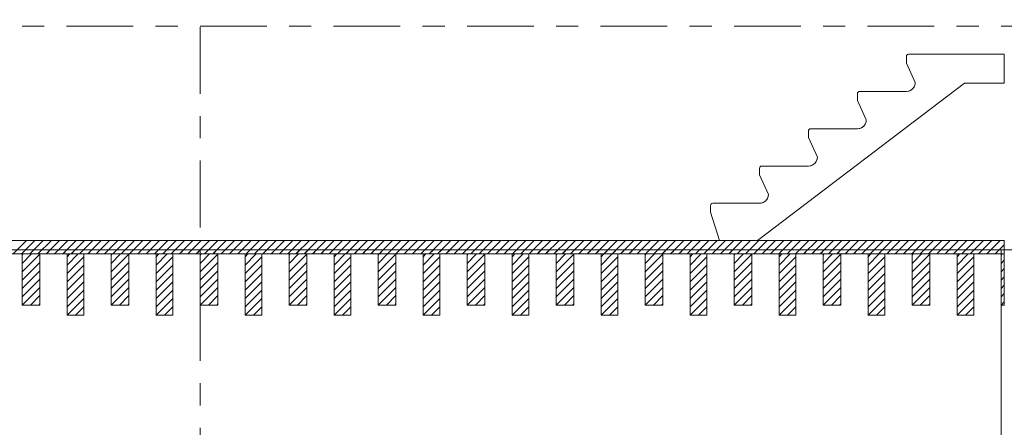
# Model space of a CAD drawing. Header units: millimetres. Extents: x -923 to -82, y -1402 to -808.
# Tile 8 of 109: x -847 to -803, y -1234 to -1215. Entities that reach past the tile are written whole.
import ezdxf

# ---------------------------------------------------------------- set-up
doc = ezdxf.new("R2010")
doc.units = ezdxf.units.MM
for name, pattern in [('XKITLINE00', [0]), ('XKITLINE01', [4, 1, -1, 1, -1]), ('XKITLINE03', [6, 3, -1, 1, -1])]:
    doc.linetypes.add(name, pattern=pattern)
doc.layers.add('Onderdeel', color=2, linetype='Continuous', lineweight=0)
doc.layers.add('Stramien', color=4, linetype='Continuous', lineweight=0)

msp = doc.modelspace()

# ---------------------------------------------------------------- linework, layer by layer
at = {"layer": 'Onderdeel', "linetype": 'XKITLINE00', "lineweight": 0}
for p, q in [((-806.971, -1216.961), (-807.01, -1216.969)), ((-806.971, -1216.961), (-802.671, -1216.961)), ((-802.671, -1216.961), (-802.671, -1216.961)), ((-802.671, -1216.961), (-802.671, -1218.261)), ((-802.671, -1218.261), (-802.671, -1216.961)), ((-807.064, -1217.023), (-807.071, -1217.061)), ((-807.071, -1217.361), (-807.071, -1217.061)), ((-806.671, -1218.236), (-807.071, -1217.361)), ((-804.463, -1218.261), (-813.755, -1225.336)), ((-804.463, -1218.261), (-813.755, -1225.336)), ((-806.671, -1218.236), (-806.679, -1218.314)), ((-802.671, -1218.261), (-804.463, -1218.261)), ((-802.671, -1218.261), (-802.671, -1218.261)), ((-809.264, -1218.698), (-809.271, -1218.736)), ((-809.271, -1219.036), (-809.271, -1218.736)), ((-809.171, -1218.636), (-809.21, -1218.644)), ((-809.171, -1218.636), (-807.071, -1218.636)), ((-806.993, -1218.629), (-807.071, -1218.636)), ((-808.871, -1219.911), (-809.271, -1219.036)), ((-808.871, -1219.911), (-808.879, -1219.989)), ((-811.464, -1220.373), (-811.471, -1220.411)), ((-811.471, -1220.711), (-811.471, -1220.411)), ((-811.371, -1220.311), (-811.41, -1220.319)), ((-811.371, -1220.311), (-809.271, -1220.311)), ((-809.193, -1220.304), (-809.271, -1220.311)), ((-811.071, -1221.586), (-811.471, -1220.711)), ((-811.071, -1221.586), (-811.079, -1221.664)), ((-813.664, -1222.048), (-813.671, -1222.086)), ((-813.671, -1222.386), (-813.671, -1222.086)), ((-813.571, -1221.986), (-813.61, -1221.994)), ((-813.571, -1221.986), (-811.471, -1221.986)), ((-811.393, -1221.979), (-811.471, -1221.986)), ((-813.271, -1223.261), (-813.671, -1222.386)), ((-813.271, -1223.261), (-813.279, -1223.339)), ((-815.864, -1223.723), (-815.871, -1223.761)), ((-815.871, -1224.061), (-815.871, -1223.761)), ((-815.771, -1223.661), (-815.81, -1223.669)), ((-815.771, -1223.661), (-813.671, -1223.661)), ((-813.593, -1223.654), (-813.671, -1223.661)), ((-815.471, -1225.336), (-815.871, -1224.061)), ((-858.818, -1225.336), (-802.669, -1225.336)), ((-847.222, -1225.936), (-846.622, -1225.336)), ((-846.848, -1225.936), (-846.248, -1225.336)), ((-846.474, -1225.936), (-845.874, -1225.336)), ((-846.1, -1225.936), (-845.5, -1225.336)), ((-845.726, -1225.936), (-845.126, -1225.336)), ((-845.352, -1225.936), (-844.752, -1225.336)), ((-844.978, -1225.936), (-844.378, -1225.336)), ((-844.604, -1225.936), (-844.004, -1225.336)), ((-844.23, -1225.936), (-843.63, -1225.336)), ((-843.856, -1225.936), (-843.256, -1225.336)), ((-843.482, -1225.936), (-842.882, -1225.336)), ((-843.108, -1225.936), (-842.508, -1225.336)), ((-842.734, -1225.936), (-842.134, -1225.336)), ((-842.36, -1225.936), (-841.76, -1225.336)), ((-841.986, -1225.936), (-841.386, -1225.336)), ((-841.611, -1225.936), (-841.011, -1225.336)), ((-841.237, -1225.936), (-840.637, -1225.336)), ((-840.863, -1225.936), (-840.263, -1225.336)), ((-840.489, -1225.936), (-839.889, -1225.336)), ((-840.115, -1225.936), (-839.515, -1225.336)), ((-839.741, -1225.936), (-839.141, -1225.336)), ((-839.367, -1225.936), (-838.767, -1225.336)), ((-838.993, -1225.936), (-838.393, -1225.336)), ((-838.619, -1225.936), (-838.019, -1225.336)), ((-838.245, -1225.936), (-837.645, -1225.336)), ((-837.871, -1225.936), (-837.271, -1225.336)), ((-837.497, -1225.936), (-836.897, -1225.336)), ((-837.123, -1225.936), (-836.523, -1225.336)), ((-836.749, -1225.936), (-836.149, -1225.336)), ((-836.375, -1225.936), (-835.775, -1225.336)), ((-836.001, -1225.936), (-835.401, -1225.336)), ((-835.627, -1225.936), (-835.027, -1225.336)), ((-835.252, -1225.936), (-834.652, -1225.336)), ((-834.878, -1225.936), (-834.278, -1225.336)), ((-834.504, -1225.936), (-833.904, -1225.336)), ((-834.13, -1225.936), (-833.53, -1225.336)), ((-833.756, -1225.936), (-833.156, -1225.336)), ((-833.382, -1225.936), (-832.782, -1225.336)), ((-833.008, -1225.936), (-832.408, -1225.336)), ((-832.634, -1225.936), (-832.034, -1225.336)), ((-832.26, -1225.936), (-831.66, -1225.336)), ((-831.886, -1225.936), (-831.286, -1225.336)), ((-831.512, -1225.936), (-830.912, -1225.336)), ((-831.138, -1225.936), (-830.538, -1225.336)), ((-830.764, -1225.936), (-830.164, -1225.336)), ((-830.39, -1225.936), (-829.79, -1225.336)), ((-830.016, -1225.936), (-829.416, -1225.336)), ((-829.642, -1225.936), (-829.042, -1225.336)), ((-829.268, -1225.936), (-828.668, -1225.336)), ((-828.893, -1225.936), (-828.293, -1225.336)), ((-828.519, -1225.936), (-827.919, -1225.336)), ((-828.145, -1225.936), (-827.545, -1225.336)), ((-827.771, -1225.936), (-827.171, -1225.336)), ((-827.397, -1225.936), (-826.797, -1225.336)), ((-827.023, -1225.936), (-826.423, -1225.336)), ((-826.649, -1225.936), (-826.049, -1225.336)), ((-826.275, -1225.936), (-825.675, -1225.336)), ((-825.901, -1225.936), (-825.301, -1225.336)), ((-825.527, -1225.936), (-824.927, -1225.336)), ((-825.153, -1225.936), (-824.553, -1225.336)), ((-824.779, -1225.936), (-824.179, -1225.336)), ((-824.405, -1225.936), (-823.805, -1225.336)), ((-824.031, -1225.936), (-823.431, -1225.336)), ((-823.657, -1225.936), (-823.057, -1225.336)), ((-823.283, -1225.936), (-822.683, -1225.336)), ((-822.908, -1225.936), (-822.308, -1225.336)), ((-822.534, -1225.936), (-821.934, -1225.336)), ((-822.16, -1225.936), (-821.56, -1225.336)), ((-821.786, -1225.936), (-821.186, -1225.336)), ((-821.412, -1225.936), (-820.812, -1225.336)), ((-821.038, -1225.936), (-820.438, -1225.336)), ((-820.664, -1225.936), (-820.064, -1225.336)), ((-820.29, -1225.936), (-819.69, -1225.336)), ((-819.916, -1225.936), (-819.316, -1225.336)), ((-819.542, -1225.936), (-818.942, -1225.336)), ((-819.168, -1225.936), (-818.568, -1225.336)), ((-818.794, -1225.936), (-818.194, -1225.336)), ((-818.42, -1225.936), (-817.82, -1225.336)), ((-818.046, -1225.936), (-817.446, -1225.336)), ((-817.672, -1225.936), (-817.072, -1225.336)), ((-817.298, -1225.936), (-816.698, -1225.336)), ((-816.924, -1225.936), (-816.324, -1225.336)), ((-816.549, -1225.936), (-815.949, -1225.336)), ((-816.175, -1225.936), (-815.575, -1225.336)), ((-815.801, -1225.936), (-815.201, -1225.336)), ((-813.755, -1225.336), (-815.471, -1225.336)), ((-815.427, -1225.936), (-814.827, -1225.336)), ((-815.053, -1225.936), (-814.453, -1225.336)), ((-814.679, -1225.936), (-814.079, -1225.336)), ((-814.305, -1225.936), (-813.705, -1225.336)), ((-813.931, -1225.936), (-813.331, -1225.336)), ((-813.557, -1225.936), (-812.957, -1225.336)), ((-813.183, -1225.936), (-812.583, -1225.336)), ((-812.809, -1225.936), (-812.209, -1225.336)), ((-812.435, -1225.936), (-811.835, -1225.336)), ((-812.061, -1225.936), (-811.461, -1225.336)), ((-811.687, -1225.936), (-811.087, -1225.336)), ((-811.313, -1225.936), (-810.713, -1225.336)), ((-810.939, -1225.936), (-810.339, -1225.336)), ((-810.565, -1225.936), (-809.965, -1225.336)), ((-810.19, -1225.936), (-809.59, -1225.336)), ((-809.816, -1225.936), (-809.216, -1225.336)), ((-809.442, -1225.936), (-808.842, -1225.336)), ((-809.068, -1225.936), (-808.468, -1225.336)), ((-808.694, -1225.936), (-808.094, -1225.336)), ((-808.32, -1225.936), (-807.72, -1225.336)), ((-807.946, -1225.936), (-807.346, -1225.336)), ((-807.572, -1225.936), (-806.972, -1225.336)), ((-807.198, -1225.936), (-806.598, -1225.336)), ((-806.824, -1225.936), (-806.224, -1225.336)), ((-806.45, -1225.936), (-805.85, -1225.336)), ((-806.076, -1225.936), (-805.476, -1225.336)), ((-805.702, -1225.936), (-805.102, -1225.336)), ((-805.328, -1225.936), (-804.728, -1225.336)), ((-804.954, -1225.936), (-804.354, -1225.336)), ((-804.58, -1225.936), (-803.98, -1225.336)), ((-804.206, -1225.936), (-803.606, -1225.336)), ((-803.831, -1225.936), (-803.231, -1225.336)), ((-803.457, -1225.936), (-802.857, -1225.336)), ((-802.669, -1225.336), (-802.667, -1225.336)), ((-802.669, -1225.336), (-802.669, -1225.336)), ((-802.669, -1225.336), (-802.669, -1225.936)), ((-802.669, -1225.756), (-858.817, -1225.756)), ((-846.847, -1225.936), (-846.716, -1225.805)), ((-846.473, -1225.936), (-846.348, -1225.811)), ((-846.099, -1225.936), (-845.98, -1225.818)), ((-845.725, -1225.936), (-845.613, -1225.824)), ((-841.089, -1225.789), (-841.056, -1225.756)), ((-840.739, -1225.813), (-840.682, -1225.756)), ((-840.38, -1225.828), (-840.308, -1225.756)), ((-840.018, -1225.84), (-839.934, -1225.756)), ((-839.653, -1225.849), (-839.56, -1225.756)), ((-839.288, -1225.858), (-839.186, -1225.756)), ((-838.921, -1225.865), (-838.812, -1225.756)), ((-838.554, -1225.872), (-838.438, -1225.756)), ((-838.187, -1225.879), (-838.064, -1225.756)), ((-837.819, -1225.885), (-837.69, -1225.756)), ((-837.451, -1225.891), (-837.316, -1225.756)), ((-837.082, -1225.897), (-836.942, -1225.756)), ((-836.714, -1225.903), (-836.568, -1225.756)), ((-836.344, -1225.907), (-836.194, -1225.756)), ((-835.972, -1225.909), (-835.82, -1225.756)), ((-835.6, -1225.91), (-835.446, -1225.756)), ((-835.227, -1225.912), (-835.072, -1225.756)), ((-834.855, -1225.914), (-834.697, -1225.756)), ((-834.482, -1225.915), (-834.323, -1225.756)), ((-834.11, -1225.917), (-833.949, -1225.756)), ((-833.737, -1225.918), (-833.575, -1225.756)), ((-833.365, -1225.92), (-833.201, -1225.756)), ((-832.992, -1225.921), (-832.827, -1225.756)), ((-832.62, -1225.923), (-832.453, -1225.756)), ((-832.247, -1225.924), (-832.079, -1225.756)), ((-831.875, -1225.926), (-831.705, -1225.756)), ((-831.502, -1225.928), (-831.331, -1225.756)), ((-831.13, -1225.929), (-830.957, -1225.756)), ((-830.757, -1225.931), (-830.583, -1225.756)), ((-830.384, -1225.932), (-830.209, -1225.756)), ((-830.012, -1225.934), (-829.835, -1225.756)), ((-829.639, -1225.935), (-829.461, -1225.756)), ((-829.267, -1225.936), (-829.087, -1225.757)), ((-828.892, -1225.936), (-828.714, -1225.758)), ((-828.518, -1225.936), (-828.342, -1225.76)), ((-828.144, -1225.936), (-827.969, -1225.761)), ((-827.77, -1225.936), (-827.597, -1225.763)), ((-827.396, -1225.936), (-827.224, -1225.764)), ((-827.022, -1225.936), (-826.852, -1225.766)), ((-826.648, -1225.936), (-826.479, -1225.767)), ((-826.274, -1225.936), (-826.106, -1225.769)), ((-825.9, -1225.936), (-825.734, -1225.77)), ((-825.526, -1225.936), (-825.361, -1225.772)), ((-825.152, -1225.936), (-824.989, -1225.773)), ((-824.778, -1225.936), (-824.616, -1225.775)), ((-824.404, -1225.936), (-824.244, -1225.777)), ((-824.03, -1225.936), (-823.871, -1225.778)), ((-823.656, -1225.936), (-823.499, -1225.78)), ((-823.282, -1225.936), (-823.127, -1225.781)), ((-822.908, -1225.936), (-822.754, -1225.783)), ((-822.533, -1225.936), (-822.382, -1225.784)), ((-822.159, -1225.936), (-822.009, -1225.786)), ((-821.785, -1225.936), (-821.637, -1225.788)), ((-821.411, -1225.936), (-821.264, -1225.789)), ((-821.037, -1225.936), (-820.892, -1225.791)), ((-820.663, -1225.936), (-820.519, -1225.793)), ((-820.289, -1225.936), (-820.147, -1225.794)), ((-819.915, -1225.936), (-819.775, -1225.796)), ((-819.541, -1225.936), (-819.402, -1225.798)), ((-819.167, -1225.936), (-819.03, -1225.799)), ((-818.793, -1225.936), (-818.658, -1225.801)), ((-818.419, -1225.936), (-818.285, -1225.803)), ((-818.045, -1225.936), (-817.913, -1225.805)), ((-817.671, -1225.936), (-817.541, -1225.806)), ((-817.297, -1225.936), (-817.168, -1225.808)), ((-816.923, -1225.936), (-816.796, -1225.81)), ((-816.549, -1225.936), (-816.424, -1225.812)), ((-816.174, -1225.936), (-816.052, -1225.814)), ((-815.8, -1225.936), (-815.679, -1225.815)), ((-815.426, -1225.936), (-815.307, -1225.817)), ((-815.052, -1225.936), (-814.935, -1225.819)), ((-814.678, -1225.936), (-814.563, -1225.821)), ((-814.304, -1225.936), (-814.191, -1225.823)), ((-813.93, -1225.936), (-813.819, -1225.825)), ((-813.556, -1225.936), (-813.447, -1225.827)), ((-803.083, -1225.936), (-802.669, -1225.522)), ((-802.669, -1225.756), (-802.667, -1225.756)), ((-802.669, -1225.936), (-802.669, -1225.756)), ((-802.669, -1225.936), (-858.818, -1225.936)), ((-858.817, -1225.936), (-802.669, -1225.936)), ((-846.817, -1226.366), (-846.388, -1225.936)), ((-846.817, -1225.992), (-846.762, -1225.936)), ((-846.817, -1228.236), (-846.817, -1225.936)), ((-846.817, -1225.936), (-846.017, -1225.936)), ((-846.817, -1226.74), (-846.017, -1225.94)), ((-846.017, -1228.236), (-846.017, -1225.936)), ((-845.351, -1225.936), (-845.246, -1225.832)), ((-844.977, -1225.936), (-844.88, -1225.84)), ((-844.794, -1226.442), (-844.288, -1225.936)), ((-844.794, -1226.068), (-844.662, -1225.936)), ((-844.794, -1228.686), (-844.794, -1225.936)), ((-844.794, -1225.936), (-844.044, -1225.936)), ((-844.794, -1226.816), (-844.044, -1226.066)), ((-844.603, -1225.936), (-844.515, -1225.849)), ((-844.229, -1225.936), (-844.152, -1225.859)), ((-844.044, -1228.686), (-844.044, -1225.936)), ((-843.855, -1225.936), (-843.791, -1225.873)), ((-843.481, -1225.936), (-843.437, -1225.892)), ((-843.107, -1225.936), (-843.095, -1225.924)), ((-842.817, -1226.366), (-842.388, -1225.936)), ((-842.817, -1225.992), (-842.762, -1225.936)), ((-842.817, -1228.236), (-842.817, -1225.936)), ((-842.817, -1225.936), (-842.017, -1225.936)), ((-842.817, -1226.74), (-842.017, -1225.94)), ((-842.017, -1228.236), (-842.017, -1225.936)), ((-840.794, -1226.442), (-840.288, -1225.936)), ((-840.794, -1226.068), (-840.662, -1225.936)), ((-840.794, -1228.686), (-840.794, -1225.936)), ((-840.794, -1225.936), (-840.044, -1225.936)), ((-840.794, -1226.816), (-840.044, -1226.066)), ((-840.044, -1228.686), (-840.044, -1225.936)), ((-838.817, -1226.366), (-838.388, -1225.936)), ((-838.817, -1225.992), (-838.762, -1225.936)), ((-838.817, -1228.236), (-838.817, -1225.936)), ((-838.817, -1225.936), (-838.017, -1225.936)), ((-838.817, -1226.74), (-838.017, -1225.94)), ((-838.017, -1228.236), (-838.017, -1225.936)), ((-836.794, -1226.442), (-836.288, -1225.936)), ((-836.794, -1226.068), (-836.662, -1225.936)), ((-836.794, -1228.686), (-836.794, -1225.936)), ((-836.794, -1225.936), (-836.044, -1225.936)), ((-836.794, -1226.816), (-836.044, -1226.066)), ((-836.044, -1228.686), (-836.044, -1225.936)), ((-834.817, -1226.366), (-834.388, -1225.936)), ((-834.817, -1225.992), (-834.762, -1225.936)), ((-834.817, -1228.236), (-834.817, -1225.936)), ((-834.817, -1225.936), (-834.017, -1225.936)), ((-834.817, -1226.74), (-834.017, -1225.94)), ((-834.017, -1228.236), (-834.017, -1225.936)), ((-832.794, -1226.442), (-832.288, -1225.936)), ((-832.794, -1226.068), (-832.662, -1225.936)), ((-832.794, -1228.686), (-832.794, -1225.936)), ((-832.794, -1225.936), (-832.044, -1225.936)), ((-832.794, -1226.816), (-832.044, -1226.066)), ((-832.044, -1228.686), (-832.044, -1225.936)), ((-830.817, -1226.366), (-830.388, -1225.936)), ((-830.817, -1225.992), (-830.762, -1225.936)), ((-830.817, -1228.236), (-830.817, -1225.936)), ((-830.817, -1225.936), (-830.017, -1225.936)), ((-830.817, -1226.74), (-830.017, -1225.94)), ((-830.017, -1228.236), (-830.017, -1225.936)), ((-828.794, -1226.442), (-828.288, -1225.936)), ((-828.794, -1226.068), (-828.662, -1225.936)), ((-828.794, -1228.686), (-828.794, -1225.936)), ((-828.794, -1225.936), (-828.044, -1225.936)), ((-828.794, -1226.816), (-828.044, -1226.066)), ((-828.044, -1228.686), (-828.044, -1225.936)), ((-826.817, -1226.366), (-826.388, -1225.936)), ((-826.817, -1225.992), (-826.762, -1225.936)), ((-826.817, -1228.236), (-826.817, -1225.936)), ((-826.817, -1225.936), (-826.017, -1225.936)), ((-826.817, -1226.74), (-826.017, -1225.94)), ((-826.017, -1228.236), (-826.017, -1225.936)), ((-824.794, -1226.442), (-824.288, -1225.936)), ((-824.794, -1226.068), (-824.662, -1225.936)), ((-824.794, -1228.686), (-824.794, -1225.936)), ((-824.794, -1225.936), (-824.044, -1225.936)), ((-824.794, -1226.816), (-824.044, -1226.066)), ((-824.044, -1228.686), (-824.044, -1225.936)), ((-822.817, -1226.366), (-822.388, -1225.936)), ((-822.817, -1225.992), (-822.762, -1225.936)), ((-822.817, -1228.236), (-822.817, -1225.936)), ((-822.817, -1225.936), (-822.017, -1225.936)), ((-822.817, -1226.74), (-822.017, -1225.94)), ((-822.017, -1228.236), (-822.017, -1225.936)), ((-820.794, -1226.442), (-820.288, -1225.936)), ((-820.794, -1226.068), (-820.662, -1225.936)), ((-820.794, -1228.686), (-820.794, -1225.936)), ((-820.794, -1225.936), (-820.044, -1225.936)), ((-820.794, -1226.816), (-820.044, -1226.066)), ((-820.044, -1228.686), (-820.044, -1225.936)), ((-818.817, -1226.366), (-818.388, -1225.936)), ((-818.817, -1225.992), (-818.762, -1225.936)), ((-818.817, -1228.236), (-818.817, -1225.936)), ((-818.817, -1225.936), (-818.017, -1225.936)), ((-818.817, -1226.74), (-818.017, -1225.94)), ((-818.017, -1228.236), (-818.017, -1225.936)), ((-816.794, -1226.442), (-816.288, -1225.936)), ((-816.794, -1226.068), (-816.662, -1225.936)), ((-816.794, -1228.686), (-816.794, -1225.936)), ((-816.794, -1225.936), (-816.044, -1225.936)), ((-816.794, -1226.816), (-816.044, -1226.066)), ((-816.044, -1228.686), (-816.044, -1225.936)), ((-814.817, -1226.366), (-814.388, -1225.936)), ((-814.817, -1225.992), (-814.762, -1225.936)), ((-814.817, -1228.236), (-814.817, -1225.936)), ((-814.817, -1225.936), (-814.017, -1225.936)), ((-814.817, -1226.74), (-814.017, -1225.94)), ((-814.017, -1228.236), (-814.017, -1225.936)), ((-813.182, -1225.936), (-813.075, -1225.83)), ((-812.808, -1225.936), (-812.703, -1225.832)), ((-812.794, -1226.442), (-812.288, -1225.936)), ((-812.794, -1226.068), (-812.662, -1225.936)), ((-812.794, -1228.686), (-812.794, -1225.936)), ((-812.794, -1225.936), (-812.044, -1225.936)), ((-812.794, -1226.816), (-812.044, -1226.066)), ((-812.434, -1225.936), (-812.332, -1225.834)), ((-812.06, -1225.936), (-811.96, -1225.836)), ((-812.044, -1228.686), (-812.044, -1225.936)), ((-811.686, -1225.936), (-811.588, -1225.839)), ((-811.312, -1225.936), (-811.217, -1225.841)), ((-810.938, -1225.936), (-810.845, -1225.844)), ((-810.817, -1226.366), (-810.388, -1225.936)), ((-810.817, -1225.992), (-810.762, -1225.936)), ((-810.817, -1228.236), (-810.817, -1225.936)), ((-810.817, -1225.936), (-810.017, -1225.936)), ((-810.817, -1226.74), (-810.017, -1225.94)), ((-810.564, -1225.936), (-810.474, -1225.847)), ((-810.19, -1225.936), (-810.103, -1225.849)), ((-810.017, -1228.236), (-810.017, -1225.936)), ((-809.815, -1225.936), (-809.731, -1225.852)), ((-809.441, -1225.936), (-809.361, -1225.856)), ((-809.067, -1225.936), (-808.99, -1225.859)), ((-808.794, -1226.442), (-808.288, -1225.936)), ((-808.794, -1226.068), (-808.662, -1225.936)), ((-808.794, -1228.686), (-808.794, -1225.936)), ((-808.794, -1225.936), (-808.044, -1225.936)), ((-808.794, -1226.816), (-808.044, -1226.066)), ((-808.693, -1225.936), (-808.619, -1225.862)), ((-808.319, -1225.936), (-808.249, -1225.866)), ((-808.044, -1228.686), (-808.044, -1225.936)), ((-807.945, -1225.936), (-807.879, -1225.87)), ((-807.571, -1225.936), (-807.51, -1225.875)), ((-807.197, -1225.936), (-807.141, -1225.88)), ((-806.823, -1225.936), (-806.772, -1225.886)), ((-806.817, -1226.366), (-806.388, -1225.936)), ((-806.817, -1225.992), (-806.762, -1225.936)), ((-806.817, -1228.236), (-806.817, -1225.936)), ((-806.817, -1225.936), (-806.017, -1225.936)), ((-806.817, -1226.74), (-806.017, -1225.94)), ((-806.449, -1225.936), (-806.405, -1225.892)), ((-806.075, -1225.936), (-806.038, -1225.9)), ((-806.017, -1228.236), (-806.017, -1225.936)), ((-805.701, -1225.936), (-805.673, -1225.909)), ((-805.327, -1225.936), (-805.31, -1225.919)), ((-804.953, -1225.936), (-804.949, -1225.933)), ((-804.794, -1226.442), (-804.288, -1225.936)), ((-804.794, -1226.068), (-804.662, -1225.936)), ((-804.794, -1228.686), (-804.794, -1225.936)), ((-804.794, -1225.936), (-804.044, -1225.936)), ((-804.794, -1226.816), (-804.044, -1226.066)), ((-804.044, -1228.686), (-804.044, -1225.936)), ((-802.817, -1225.992), (-802.762, -1225.936)), ((-802.817, -1225.936), (-802.669, -1225.936)), ((-802.817, -1228.236), (-802.817, -1225.936)), ((-802.817, -1226.366), (-802.669, -1226.218)), ((-802.669, -1225.936), (-802.669, -1225.936)), ((-802.669, -1225.936), (-802.667, -1225.936)), ((-802.669, -1228.236), (-802.669, -1225.936)), ((-802.669, -1225.936), (-802.667, -1225.936)), ((-846.817, -1227.114), (-846.017, -1226.314)), ((-846.817, -1227.488), (-846.017, -1226.688)), ((-844.794, -1227.19), (-844.044, -1226.44)), ((-842.817, -1227.114), (-842.017, -1226.314)), ((-842.817, -1227.488), (-842.017, -1226.688)), ((-840.794, -1227.19), (-840.044, -1226.44)), ((-838.817, -1227.114), (-838.017, -1226.314)), ((-838.817, -1227.488), (-838.017, -1226.688)), ((-836.794, -1227.19), (-836.044, -1226.44)), ((-834.817, -1227.114), (-834.017, -1226.314)), ((-834.817, -1227.488), (-834.017, -1226.688)), ((-832.794, -1227.19), (-832.044, -1226.44)), ((-830.817, -1227.114), (-830.017, -1226.314)), ((-830.817, -1227.488), (-830.017, -1226.688)), ((-828.794, -1227.19), (-828.044, -1226.44)), ((-826.817, -1227.114), (-826.017, -1226.314)), ((-826.817, -1227.488), (-826.017, -1226.688)), ((-824.794, -1227.19), (-824.044, -1226.44)), ((-822.817, -1227.114), (-822.017, -1226.314)), ((-822.817, -1227.488), (-822.017, -1226.688)), ((-820.794, -1227.19), (-820.044, -1226.44)), ((-818.817, -1227.114), (-818.017, -1226.314)), ((-818.817, -1227.488), (-818.017, -1226.688)), ((-816.794, -1227.19), (-816.044, -1226.44)), ((-814.817, -1227.114), (-814.017, -1226.314)), ((-814.817, -1227.488), (-814.017, -1226.688)), ((-812.794, -1227.19), (-812.044, -1226.44)), ((-810.817, -1227.114), (-810.017, -1226.314)), ((-810.817, -1227.488), (-810.017, -1226.688)), ((-808.794, -1227.19), (-808.044, -1226.44)), ((-806.817, -1227.114), (-806.017, -1226.314)), ((-806.817, -1227.488), (-806.017, -1226.688)), ((-804.794, -1227.19), (-804.044, -1226.44)), ((-802.817, -1226.74), (-802.669, -1226.592)), ((-846.817, -1227.862), (-846.017, -1227.062)), ((-844.794, -1227.564), (-844.044, -1226.814)), ((-842.817, -1227.862), (-842.017, -1227.062)), ((-840.794, -1227.564), (-840.044, -1226.814)), ((-838.817, -1227.862), (-838.017, -1227.062)), ((-836.794, -1227.564), (-836.044, -1226.814)), ((-834.817, -1227.862), (-834.017, -1227.062)), ((-832.794, -1227.564), (-832.044, -1226.814)), ((-830.817, -1227.862), (-830.017, -1227.062)), ((-828.794, -1227.564), (-828.044, -1226.814)), ((-826.817, -1227.862), (-826.017, -1227.062)), ((-824.794, -1227.564), (-824.044, -1226.814)), ((-822.817, -1227.862), (-822.017, -1227.062)), ((-820.794, -1227.564), (-820.044, -1226.814)), ((-818.817, -1227.862), (-818.017, -1227.062)), ((-816.794, -1227.564), (-816.044, -1226.814)), ((-814.817, -1227.862), (-814.017, -1227.062)), ((-812.794, -1227.564), (-812.044, -1226.814)), ((-810.817, -1227.862), (-810.017, -1227.062)), ((-808.794, -1227.564), (-808.044, -1226.814)), ((-806.817, -1227.862), (-806.017, -1227.062)), ((-804.794, -1227.564), (-804.044, -1226.814)), ((-802.817, -1227.114), (-802.669, -1226.966)), ((-846.817, -1228.236), (-846.017, -1227.436)), ((-844.794, -1227.938), (-844.044, -1227.188)), ((-844.794, -1228.312), (-844.044, -1227.562)), ((-842.817, -1228.236), (-842.017, -1227.436)), ((-840.794, -1227.938), (-840.044, -1227.188)), ((-840.794, -1228.312), (-840.044, -1227.562)), ((-838.817, -1228.236), (-838.017, -1227.436)), ((-836.794, -1227.938), (-836.044, -1227.188)), ((-836.794, -1228.312), (-836.044, -1227.562)), ((-834.817, -1228.236), (-834.017, -1227.436)), ((-832.794, -1227.938), (-832.044, -1227.188)), ((-832.794, -1228.312), (-832.044, -1227.562)), ((-830.817, -1228.236), (-830.017, -1227.436)), ((-828.794, -1227.938), (-828.044, -1227.188)), ((-828.794, -1228.312), (-828.044, -1227.562)), ((-826.817, -1228.236), (-826.017, -1227.436)), ((-824.794, -1227.938), (-824.044, -1227.188)), ((-824.794, -1228.312), (-824.044, -1227.562)), ((-822.817, -1228.236), (-822.017, -1227.436)), ((-820.794, -1227.938), (-820.044, -1227.188)), ((-820.794, -1228.312), (-820.044, -1227.562)), ((-818.817, -1228.236), (-818.017, -1227.436)), ((-816.794, -1227.938), (-816.044, -1227.188)), ((-816.794, -1228.312), (-816.044, -1227.562)), ((-814.817, -1228.236), (-814.017, -1227.436)), ((-812.794, -1227.938), (-812.044, -1227.188)), ((-812.794, -1228.312), (-812.044, -1227.562)), ((-810.817, -1228.236), (-810.017, -1227.436)), ((-808.794, -1227.938), (-808.044, -1227.188)), ((-808.794, -1228.312), (-808.044, -1227.562)), ((-806.817, -1228.236), (-806.017, -1227.436)), ((-804.794, -1227.938), (-804.044, -1227.188)), ((-804.794, -1228.312), (-804.044, -1227.562)), ((-802.817, -1227.488), (-802.669, -1227.34)), ((-846.443, -1228.236), (-846.017, -1227.81)), ((-844.794, -1228.686), (-844.044, -1227.936)), ((-842.443, -1228.236), (-842.017, -1227.81)), ((-840.794, -1228.686), (-840.044, -1227.936)), ((-838.443, -1228.236), (-838.017, -1227.81)), ((-836.794, -1228.686), (-836.044, -1227.936)), ((-834.443, -1228.236), (-834.017, -1227.81)), ((-832.794, -1228.686), (-832.044, -1227.936)), ((-830.443, -1228.236), (-830.017, -1227.81)), ((-828.794, -1228.686), (-828.044, -1227.936)), ((-826.443, -1228.236), (-826.017, -1227.81)), ((-824.794, -1228.686), (-824.044, -1227.936)), ((-822.443, -1228.236), (-822.017, -1227.81)), ((-820.794, -1228.686), (-820.044, -1227.936)), ((-818.443, -1228.236), (-818.017, -1227.81)), ((-816.794, -1228.686), (-816.044, -1227.936)), ((-814.443, -1228.236), (-814.017, -1227.81)), ((-812.794, -1228.686), (-812.044, -1227.936)), ((-810.443, -1228.236), (-810.017, -1227.81)), ((-808.794, -1228.686), (-808.044, -1227.936)), ((-806.443, -1228.236), (-806.017, -1227.81)), ((-804.794, -1228.686), (-804.044, -1227.936)), ((-802.817, -1227.862), (-802.669, -1227.714)), ((-846.817, -1228.236), (-846.817, -1228.236)), ((-846.017, -1228.236), (-846.817, -1228.236)), ((-846.069, -1228.236), (-846.017, -1228.184)), ((-846.017, -1228.236), (-846.016, -1228.236)), ((-844.42, -1228.686), (-844.044, -1228.31)), ((-842.817, -1228.236), (-842.817, -1228.236)), ((-842.017, -1228.236), (-842.817, -1228.236)), ((-842.069, -1228.236), (-842.017, -1228.184)), ((-842.017, -1228.236), (-842.016, -1228.236)), ((-840.42, -1228.686), (-840.044, -1228.31)), ((-838.817, -1228.236), (-838.817, -1228.236)), ((-838.017, -1228.236), (-838.817, -1228.236)), ((-838.069, -1228.236), (-838.017, -1228.184)), ((-838.017, -1228.236), (-838.016, -1228.236)), ((-836.42, -1228.686), (-836.044, -1228.31)), ((-834.817, -1228.236), (-834.817, -1228.236)), ((-834.017, -1228.236), (-834.817, -1228.236)), ((-834.069, -1228.236), (-834.017, -1228.184)), ((-834.017, -1228.236), (-834.016, -1228.236)), ((-832.42, -1228.686), (-832.044, -1228.31)), ((-830.817, -1228.236), (-830.817, -1228.236)), ((-830.017, -1228.236), (-830.817, -1228.236)), ((-830.069, -1228.236), (-830.017, -1228.184)), ((-830.017, -1228.236), (-830.016, -1228.236)), ((-828.42, -1228.686), (-828.044, -1228.31)), ((-826.817, -1228.236), (-826.817, -1228.236)), ((-826.017, -1228.236), (-826.817, -1228.236)), ((-826.069, -1228.236), (-826.017, -1228.184)), ((-826.017, -1228.236), (-826.016, -1228.236)), ((-824.42, -1228.686), (-824.044, -1228.31)), ((-822.817, -1228.236), (-822.817, -1228.236)), ((-822.017, -1228.236), (-822.817, -1228.236)), ((-822.069, -1228.236), (-822.017, -1228.184)), ((-822.017, -1228.236), (-822.016, -1228.236)), ((-820.42, -1228.686), (-820.044, -1228.31)), ((-818.817, -1228.236), (-818.817, -1228.236)), ((-818.017, -1228.236), (-818.817, -1228.236)), ((-818.069, -1228.236), (-818.017, -1228.184)), ((-818.017, -1228.236), (-818.016, -1228.236)), ((-816.42, -1228.686), (-816.044, -1228.31)), ((-814.817, -1228.236), (-814.817, -1228.236)), ((-814.017, -1228.236), (-814.817, -1228.236)), ((-814.069, -1228.236), (-814.017, -1228.184)), ((-814.017, -1228.236), (-814.016, -1228.236)), ((-812.42, -1228.686), (-812.044, -1228.31)), ((-810.817, -1228.236), (-810.817, -1228.236)), ((-810.017, -1228.236), (-810.817, -1228.236)), ((-810.069, -1228.236), (-810.017, -1228.184)), ((-810.017, -1228.236), (-810.016, -1228.236)), ((-808.42, -1228.686), (-808.044, -1228.31)), ((-806.817, -1228.236), (-806.817, -1228.236)), ((-806.017, -1228.236), (-806.817, -1228.236)), ((-806.069, -1228.236), (-806.017, -1228.184)), ((-806.017, -1228.236), (-806.016, -1228.236)), ((-804.42, -1228.686), (-804.044, -1228.31)), ((-802.817, -1228.236), (-802.669, -1228.088)), ((-802.817, -1228.236), (-802.817, -1228.236)), ((-802.817, -1228.236), (-802.669, -1228.236)), ((-802.807, -1228.236), (-802.807, -1259.836)), ((-802.669, -1228.236), (-802.667, -1228.236)), ((-844.794, -1228.686), (-844.794, -1228.686)), ((-844.044, -1228.686), (-844.794, -1228.686)), ((-844.046, -1228.686), (-844.045, -1228.686)), ((-844.044, -1228.686), (-844.043, -1228.686)), ((-840.794, -1228.686), (-840.794, -1228.686)), ((-840.044, -1228.686), (-840.794, -1228.686)), ((-840.046, -1228.686), (-840.045, -1228.686)), ((-840.044, -1228.686), (-840.043, -1228.686)), ((-836.794, -1228.686), (-836.794, -1228.686)), ((-836.044, -1228.686), (-836.794, -1228.686)), ((-836.046, -1228.686), (-836.045, -1228.686)), ((-836.044, -1228.686), (-836.043, -1228.686)), ((-832.794, -1228.686), (-832.794, -1228.686)), ((-832.044, -1228.686), (-832.794, -1228.686)), ((-832.046, -1228.686), (-832.045, -1228.686)), ((-832.044, -1228.686), (-832.043, -1228.686)), ((-828.794, -1228.686), (-828.794, -1228.686)), ((-828.044, -1228.686), (-828.794, -1228.686)), ((-828.046, -1228.686), (-828.045, -1228.686)), ((-828.044, -1228.686), (-828.043, -1228.686)), ((-824.794, -1228.686), (-824.794, -1228.686)), ((-824.044, -1228.686), (-824.794, -1228.686)), ((-824.046, -1228.686), (-824.045, -1228.686)), ((-824.044, -1228.686), (-824.043, -1228.686)), ((-820.794, -1228.686), (-820.794, -1228.686)), ((-820.044, -1228.686), (-820.794, -1228.686)), ((-820.046, -1228.686), (-820.045, -1228.686)), ((-820.044, -1228.686), (-820.043, -1228.686)), ((-816.794, -1228.686), (-816.794, -1228.686)), ((-816.044, -1228.686), (-816.794, -1228.686)), ((-816.046, -1228.686), (-816.045, -1228.686)), ((-816.044, -1228.686), (-816.043, -1228.686)), ((-812.794, -1228.686), (-812.794, -1228.686)), ((-812.044, -1228.686), (-812.794, -1228.686)), ((-812.046, -1228.686), (-812.045, -1228.686)), ((-812.044, -1228.686), (-812.043, -1228.686)), ((-808.794, -1228.686), (-808.794, -1228.686)), ((-808.044, -1228.686), (-808.794, -1228.686)), ((-808.046, -1228.686), (-808.045, -1228.686)), ((-808.044, -1228.686), (-808.043, -1228.686)), ((-804.794, -1228.686), (-804.794, -1228.686)), ((-804.044, -1228.686), (-804.794, -1228.686)), ((-804.046, -1228.686), (-804.045, -1228.686)), ((-804.044, -1228.686), (-804.043, -1228.686))]:
    msp.add_line(p, q, dxfattribs=at)
at = {"layer": 'Onderdeel', "linetype": 'XKITLINE01', "lineweight": 0}
for p, q in [((-807.009, -1216.969), (-806.971, -1216.961)), ((-807.071, -1217.061), (-807.063, -1217.023)), ((-807.071, -1217.061), (-807.071, -1217.061)), ((-807.071, -1217.361), (-807.071, -1217.061)), ((-807.071, -1217.361), (-807.071, -1217.361)), ((-806.671, -1218.236), (-807.071, -1217.361)), ((-806.679, -1218.314), (-806.671, -1218.236)), ((-806.671, -1218.236), (-806.671, -1218.236)), ((-804.463, -1218.261), (-804.463, -1218.261)), ((-809.271, -1218.736), (-809.263, -1218.698)), ((-809.271, -1219.036), (-809.271, -1218.736)), ((-809.271, -1218.736), (-809.271, -1218.736)), ((-809.209, -1218.644), (-809.171, -1218.636)), ((-809.171, -1218.636), (-809.171, -1218.636)), ((-807.071, -1218.636), (-806.993, -1218.629)), ((-807.071, -1218.636), (-807.071, -1218.636)), ((-807.071, -1218.636), (-807.071, -1218.636)), ((-808.871, -1219.911), (-809.271, -1219.036)), ((-809.271, -1219.036), (-809.271, -1219.036)), ((-808.879, -1219.989), (-808.871, -1219.911)), ((-808.871, -1219.911), (-808.871, -1219.911)), ((-811.471, -1220.411), (-811.463, -1220.373)), ((-811.471, -1220.711), (-811.471, -1220.411)), ((-811.471, -1220.411), (-811.471, -1220.411)), ((-811.409, -1220.319), (-811.371, -1220.311)), ((-809.271, -1220.311), (-809.193, -1220.304)), ((-809.271, -1220.311), (-809.271, -1220.311)), ((-811.071, -1221.586), (-811.471, -1220.711)), ((-811.471, -1220.711), (-811.471, -1220.711)), ((-811.079, -1221.664), (-811.071, -1221.586)), ((-811.071, -1221.586), (-811.071, -1221.586)), ((-813.671, -1222.086), (-813.663, -1222.048)), ((-813.671, -1222.386), (-813.671, -1222.086)), ((-813.671, -1222.086), (-813.671, -1222.086)), ((-813.609, -1221.994), (-813.571, -1221.986)), ((-811.471, -1221.986), (-811.393, -1221.979)), ((-811.471, -1221.986), (-811.471, -1221.986)), ((-813.271, -1223.261), (-813.671, -1222.386)), ((-813.671, -1222.386), (-813.671, -1222.386)), ((-813.279, -1223.339), (-813.271, -1223.261)), ((-813.271, -1223.261), (-813.271, -1223.261)), ((-815.871, -1223.761), (-815.863, -1223.723)), ((-815.871, -1223.761), (-815.871, -1224.061)), ((-815.871, -1223.761), (-815.871, -1223.761)), ((-815.809, -1223.669), (-815.771, -1223.661)), ((-813.671, -1223.661), (-813.593, -1223.654)), ((-813.671, -1223.661), (-813.671, -1223.661)), ((-815.871, -1224.061), (-815.871, -1224.061)), ((-815.471, -1225.336), (-815.871, -1224.061)), ((-858.817, -1225.336), (-802.669, -1225.336)), ((-815.471, -1225.336), (-815.471, -1225.336)), ((-813.755, -1225.336), (-813.755, -1225.336)), ((-813.755, -1225.336), (-813.755, -1225.336)), ((-802.669, -1225.936), (-802.669, -1225.336)), ((-802.669, -1225.336), (-802.669, -1225.336)), ((-858.817, -1225.756), (-802.669, -1225.756)), ((-858.807, -1225.756), (-802.806, -1225.756)), ((-802.807, -1225.756), (-802.807, -1228.236)), ((-802.806, -1225.756), (-802.806, -1260.256)), ((-802.667, -1225.936), (-858.817, -1225.936)), ((-858.817, -1225.936), (-802.669, -1225.936)), ((-846.016, -1225.936), (-846.817, -1225.936)), ((-846.817, -1225.936), (-846.817, -1228.236)), ((-846.816, -1228.236), (-846.816, -1225.936)), ((-846.017, -1225.936), (-846.016, -1225.936)), ((-846.017, -1228.236), (-846.017, -1225.936)), ((-846.016, -1225.936), (-846.016, -1228.236)), ((-844.793, -1228.686), (-844.793, -1225.936)), ((-844.041, -1225.936), (-844.792, -1225.936)), ((-844.792, -1225.936), (-844.792, -1228.686)), ((-844.044, -1225.936), (-844.043, -1225.936)), ((-844.043, -1225.936), (-844.043, -1228.686)), ((-844.042, -1228.686), (-844.042, -1225.936)), ((-842.016, -1225.936), (-842.817, -1225.936)), ((-842.817, -1225.936), (-842.817, -1228.236)), ((-842.816, -1228.236), (-842.816, -1225.936)), ((-842.017, -1225.936), (-842.016, -1225.936)), ((-842.017, -1228.236), (-842.017, -1225.936)), ((-842.016, -1225.936), (-842.016, -1228.236)), ((-840.793, -1228.686), (-840.793, -1225.936)), ((-840.041, -1225.936), (-840.792, -1225.936)), ((-840.792, -1225.936), (-840.792, -1228.686)), ((-840.044, -1225.936), (-840.043, -1225.936)), ((-840.043, -1225.936), (-840.043, -1228.686)), ((-840.042, -1228.686), (-840.042, -1225.936)), ((-838.016, -1225.936), (-838.817, -1225.936)), ((-838.817, -1225.936), (-838.817, -1228.236)), ((-838.816, -1228.236), (-838.816, -1225.936)), ((-838.017, -1225.936), (-838.016, -1225.936)), ((-838.017, -1228.236), (-838.017, -1225.936)), ((-838.016, -1225.936), (-838.016, -1228.236)), ((-836.793, -1228.686), (-836.793, -1225.936)), ((-836.041, -1225.936), (-836.792, -1225.936)), ((-836.792, -1225.936), (-836.792, -1228.686)), ((-836.044, -1225.936), (-836.043, -1225.936)), ((-836.043, -1225.936), (-836.043, -1228.686)), ((-836.042, -1228.686), (-836.042, -1225.936)), ((-834.016, -1225.936), (-834.817, -1225.936)), ((-834.817, -1225.936), (-834.817, -1228.236)), ((-834.816, -1228.236), (-834.816, -1225.936)), ((-834.017, -1225.936), (-834.016, -1225.936)), ((-834.017, -1228.236), (-834.017, -1225.936)), ((-834.016, -1225.936), (-834.016, -1228.236)), ((-832.793, -1228.686), (-832.793, -1225.936)), ((-832.041, -1225.936), (-832.792, -1225.936)), ((-832.792, -1225.936), (-832.792, -1228.686)), ((-832.044, -1225.936), (-832.043, -1225.936)), ((-832.043, -1225.936), (-832.043, -1228.686)), ((-832.042, -1228.686), (-832.042, -1225.936)), ((-830.016, -1225.936), (-830.817, -1225.936)), ((-830.817, -1225.936), (-830.817, -1228.236)), ((-830.816, -1228.236), (-830.816, -1225.936)), ((-830.017, -1225.936), (-830.016, -1225.936)), ((-830.017, -1228.236), (-830.017, -1225.936)), ((-830.016, -1225.936), (-830.016, -1228.236)), ((-828.793, -1228.686), (-828.793, -1225.936)), ((-828.041, -1225.936), (-828.792, -1225.936)), ((-828.792, -1225.936), (-828.792, -1228.686)), ((-828.044, -1225.936), (-828.043, -1225.936)), ((-828.043, -1225.936), (-828.043, -1228.686)), ((-828.042, -1228.686), (-828.042, -1225.936)), ((-826.016, -1225.936), (-826.817, -1225.936)), ((-826.817, -1225.936), (-826.817, -1228.236)), ((-826.816, -1228.236), (-826.816, -1225.936)), ((-826.017, -1225.936), (-826.016, -1225.936)), ((-826.017, -1228.236), (-826.017, -1225.936)), ((-826.016, -1225.936), (-826.016, -1228.236)), ((-824.793, -1228.686), (-824.793, -1225.936)), ((-824.041, -1225.936), (-824.792, -1225.936)), ((-824.792, -1225.936), (-824.792, -1228.686)), ((-824.044, -1225.936), (-824.043, -1225.936)), ((-824.043, -1225.936), (-824.043, -1228.686)), ((-824.042, -1228.686), (-824.042, -1225.936)), ((-822.016, -1225.936), (-822.817, -1225.936)), ((-822.817, -1225.936), (-822.817, -1228.236)), ((-822.816, -1228.236), (-822.816, -1225.936)), ((-822.017, -1225.936), (-822.016, -1225.936)), ((-822.017, -1228.236), (-822.017, -1225.936)), ((-822.016, -1225.936), (-822.016, -1228.236)), ((-820.793, -1228.686), (-820.793, -1225.936)), ((-820.041, -1225.936), (-820.792, -1225.936)), ((-820.792, -1225.936), (-820.792, -1228.686)), ((-820.044, -1225.936), (-820.043, -1225.936)), ((-820.043, -1225.936), (-820.043, -1228.686)), ((-820.042, -1228.686), (-820.042, -1225.936)), ((-818.016, -1225.936), (-818.817, -1225.936)), ((-818.817, -1225.936), (-818.817, -1228.236)), ((-818.816, -1228.236), (-818.816, -1225.936)), ((-818.017, -1225.936), (-818.016, -1225.936)), ((-818.017, -1228.236), (-818.017, -1225.936)), ((-818.016, -1225.936), (-818.016, -1228.236)), ((-816.793, -1228.686), (-816.793, -1225.936)), ((-816.041, -1225.936), (-816.792, -1225.936)), ((-816.792, -1225.936), (-816.792, -1228.686)), ((-816.044, -1225.936), (-816.043, -1225.936)), ((-816.043, -1225.936), (-816.043, -1228.686)), ((-816.042, -1228.686), (-816.042, -1225.936)), ((-814.016, -1225.936), (-814.817, -1225.936)), ((-814.817, -1225.936), (-814.817, -1228.236)), ((-814.816, -1228.236), (-814.816, -1225.936)), ((-814.017, -1225.936), (-814.016, -1225.936)), ((-814.017, -1228.236), (-814.017, -1225.936)), ((-814.016, -1225.936), (-814.016, -1228.236)), ((-812.793, -1228.686), (-812.793, -1225.936)), ((-812.041, -1225.936), (-812.792, -1225.936)), ((-812.792, -1225.936), (-812.792, -1228.686)), ((-812.044, -1225.936), (-812.043, -1225.936)), ((-812.043, -1225.936), (-812.043, -1228.686)), ((-812.042, -1228.686), (-812.042, -1225.936)), ((-810.016, -1225.936), (-810.817, -1225.936)), ((-810.817, -1225.936), (-810.817, -1228.236)), ((-810.816, -1228.236), (-810.816, -1225.936)), ((-810.017, -1225.936), (-810.016, -1225.936)), ((-810.017, -1228.236), (-810.017, -1225.936)), ((-810.016, -1225.936), (-810.016, -1228.236)), ((-808.793, -1228.686), (-808.793, -1225.936)), ((-808.041, -1225.936), (-808.792, -1225.936)), ((-808.792, -1225.936), (-808.792, -1228.686)), ((-808.044, -1225.936), (-808.043, -1225.936)), ((-808.043, -1225.936), (-808.043, -1228.686)), ((-808.042, -1228.686), (-808.042, -1225.936)), ((-806.016, -1225.936), (-806.817, -1225.936)), ((-806.817, -1225.936), (-806.817, -1228.236)), ((-806.816, -1228.236), (-806.816, -1225.936)), ((-806.017, -1225.936), (-806.016, -1225.936)), ((-806.017, -1228.236), (-806.017, -1225.936)), ((-806.016, -1225.936), (-806.016, -1228.236)), ((-804.793, -1228.686), (-804.793, -1225.936)), ((-804.041, -1225.936), (-804.792, -1225.936)), ((-804.792, -1225.936), (-804.792, -1228.686)), ((-804.044, -1225.936), (-804.043, -1225.936)), ((-804.043, -1225.936), (-804.043, -1228.686)), ((-804.042, -1228.686), (-804.042, -1225.936)), ((-802.817, -1225.936), (-802.817, -1228.236)), ((-802.817, -1225.936), (-802.669, -1225.936)), ((-802.816, -1228.236), (-802.816, -1225.936)), ((-846.817, -1228.236), (-846.016, -1228.236)), ((-846.016, -1228.236), (-846.017, -1228.236)), ((-846.016, -1228.236), (-846.016, -1228.236)), ((-842.817, -1228.236), (-842.016, -1228.236)), ((-842.016, -1228.236), (-842.017, -1228.236)), ((-842.016, -1228.236), (-842.016, -1228.236)), ((-838.817, -1228.236), (-838.016, -1228.236)), ((-838.016, -1228.236), (-838.017, -1228.236)), ((-838.016, -1228.236), (-838.016, -1228.236)), ((-834.817, -1228.236), (-834.016, -1228.236)), ((-834.016, -1228.236), (-834.017, -1228.236)), ((-834.016, -1228.236), (-834.016, -1228.236)), ((-830.817, -1228.236), (-830.016, -1228.236)), ((-830.016, -1228.236), (-830.017, -1228.236)), ((-830.016, -1228.236), (-830.016, -1228.236)), ((-826.817, -1228.236), (-826.016, -1228.236)), ((-826.016, -1228.236), (-826.017, -1228.236)), ((-826.016, -1228.236), (-826.016, -1228.236)), ((-822.817, -1228.236), (-822.016, -1228.236)), ((-822.016, -1228.236), (-822.017, -1228.236)), ((-822.016, -1228.236), (-822.016, -1228.236)), ((-818.817, -1228.236), (-818.016, -1228.236)), ((-818.016, -1228.236), (-818.017, -1228.236)), ((-818.016, -1228.236), (-818.016, -1228.236)), ((-814.817, -1228.236), (-814.016, -1228.236)), ((-814.016, -1228.236), (-814.017, -1228.236)), ((-814.016, -1228.236), (-814.016, -1228.236)), ((-810.817, -1228.236), (-810.016, -1228.236)), ((-810.016, -1228.236), (-810.017, -1228.236)), ((-810.016, -1228.236), (-810.016, -1228.236)), ((-806.817, -1228.236), (-806.016, -1228.236)), ((-806.016, -1228.236), (-806.017, -1228.236)), ((-806.016, -1228.236), (-806.016, -1228.236)), ((-802.816, -1228.236), (-802.817, -1228.236)), ((-802.817, -1228.236), (-802.669, -1228.236)), ((-844.792, -1228.686), (-844.041, -1228.686)), ((-844.043, -1228.686), (-844.044, -1228.686)), ((-844.043, -1228.686), (-844.043, -1228.686)), ((-840.792, -1228.686), (-840.041, -1228.686)), ((-840.043, -1228.686), (-840.044, -1228.686)), ((-840.043, -1228.686), (-840.043, -1228.686)), ((-836.792, -1228.686), (-836.041, -1228.686)), ((-836.043, -1228.686), (-836.044, -1228.686)), ((-836.043, -1228.686), (-836.043, -1228.686)), ((-832.792, -1228.686), (-832.041, -1228.686)), ((-832.043, -1228.686), (-832.044, -1228.686)), ((-832.043, -1228.686), (-832.043, -1228.686)), ((-828.792, -1228.686), (-828.041, -1228.686)), ((-828.043, -1228.686), (-828.044, -1228.686)), ((-828.043, -1228.686), (-828.043, -1228.686)), ((-824.792, -1228.686), (-824.041, -1228.686)), ((-824.043, -1228.686), (-824.044, -1228.686)), ((-824.043, -1228.686), (-824.043, -1228.686)), ((-820.792, -1228.686), (-820.041, -1228.686)), ((-820.043, -1228.686), (-820.044, -1228.686)), ((-820.043, -1228.686), (-820.043, -1228.686)), ((-816.792, -1228.686), (-816.041, -1228.686)), ((-816.043, -1228.686), (-816.044, -1228.686)), ((-816.043, -1228.686), (-816.043, -1228.686)), ((-812.792, -1228.686), (-812.041, -1228.686)), ((-812.043, -1228.686), (-812.044, -1228.686)), ((-812.043, -1228.686), (-812.043, -1228.686)), ((-808.792, -1228.686), (-808.041, -1228.686)), ((-808.043, -1228.686), (-808.044, -1228.686)), ((-808.043, -1228.686), (-808.043, -1228.686)), ((-804.792, -1228.686), (-804.041, -1228.686)), ((-804.043, -1228.686), (-804.044, -1228.686)), ((-804.043, -1228.686), (-804.043, -1228.686))]:
    msp.add_line(p, q, dxfattribs=at)
at = {"layer": 'Onderdeel', "linetype": 'XKITLINE00', "lineweight": 0}
for centre, radius, start, end in [((-806.971, -1217.061), 0.1, 112.5, 157.5), ((-809.171, -1218.736), 0.1, 112.5, 157.5), ((-807.071, -1218.236), 0.4, 281.25, 348.75), ((-809.271, -1219.911), 0.4, 281.25, 348.75), ((-811.371, -1220.411), 0.1, 112.5, 157.5), ((-811.471, -1221.586), 0.4, 281.25, 348.75), ((-813.571, -1222.086), 0.1, 112.5, 157.5), ((-813.671, -1223.261), 0.4, 281.25, 348.75), ((-815.771, -1223.761), 0.1, 112.5, 157.5)]:
    msp.add_arc(centre, radius, start, end, dxfattribs=at)
at = {"layer": 'Onderdeel', "linetype": 'XKITLINE01', "lineweight": 0}
for centre, radius, start, end in [((-806.971, -1217.061), 0.1, 112.5, 157.5), ((-809.171, -1218.736), 0.1, 112.5, 157.5), ((-807.071, -1218.236), 0.4, 281.25, 348.75), ((-809.271, -1219.911), 0.4, 281.25, 348.75), ((-811.371, -1220.411), 0.1, 112.5, 157.5), ((-811.471, -1221.586), 0.4, 281.25, 348.75), ((-813.571, -1222.086), 0.1, 112.5, 157.5), ((-813.671, -1223.261), 0.4, 281.25, 348.75), ((-815.771, -1223.761), 0.1, 112.5, 157.5)]:
    msp.add_arc(centre, radius, start, end, dxfattribs=at)
at = {"layer": 'Stramien', "linetype": 'XKITLINE03', "lineweight": 0}
for p, q in [((-838.815, -1338.741), (-838.815, -1151.206)), ((-880.815, -1215.706), (-445.815, -1215.706)), ((-880.815, -1225.756), (-445.815, -1225.756))]:
    msp.add_line(p, q, dxfattribs=at)

doc.saveas('drawing.dxf')
